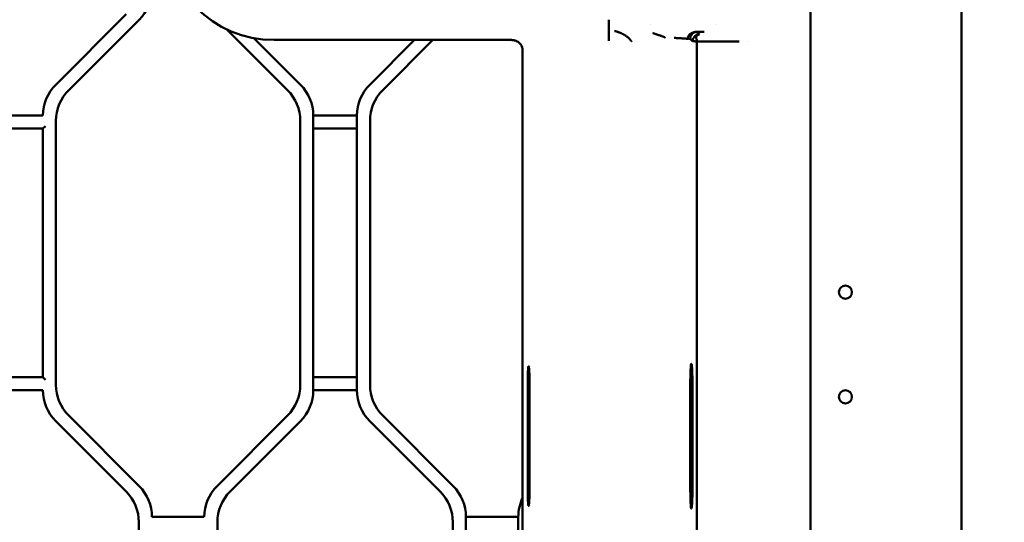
# Model space of a CAD drawing. Header units: millimetres. Extents: x 0 to 14369, y -869 to 2970.
# Tile 231 of 256: x 1278 to 1391, y 2491 to 2549. Entities that reach past the tile are written whole.
import ezdxf

# ---------------------------------------------------------------- set-up
doc = ezdxf.new("R2010")
doc.units = ezdxf.units.MM
doc.header["$LTSCALE"] = 10
doc.layers.add('Bemaßung (ISO)', color=7, linetype='Continuous', lineweight=25)
doc.layers.add('Sichtbar (ISO)', color=7, linetype='Continuous', lineweight=50)
doc.styles.add('Notiztext (DIN)', font='isocpeur.ttf')
doc.dimstyles.new('Standard (DIN)', dxfattribs={"dimscale": 10, "dimtxt": 3.5, "dimasz": 2.5, "dimexe": 3.175, "dimexo": 0.8, "dimgap": 0.8, "dimtad": 1, "dimrnd": 1e-08, "dimzin": 0, "dimtxsty": 'Notiztext (DIN)', "dimcen": 0.09, "dimdle": 10, "dimclrd": 256, "dimclre": 256, "dimclrt": 256, "dimadec": 0, "dimazin": 0, "dimtfac": 1, "dimtmove": 0, "dimatfit": 3, "dimfxl": 1, "dimtolj": 1, "dimtzin": 0, "dimlwd": -1, "dimlwe": -1, "dimarcsym": 0})

# ---------------------------------------------------------------- blocks, each defined once
blk = doc.blocks.new('*D13')
at = {"layer": 'Bemaßung (ISO)', "transparency": 16777216}
for p, q in [((1297.65, 2633.51), (1541.4, 2633.51)), ((1509.65, 1658.51), (1509.65, 2608.51)), ((1293.8, 1633.51), (1541.4, 1633.51))]:
    blk.add_line(p, q, dxfattribs=at)
for points in [[(1505.49, 2608.51), (1513.82, 2608.51), (1509.65, 2633.51)], [(1505.49, 1658.51), (1513.82, 1658.51), (1509.65, 1633.51)]]:
    blk.add_solid(points, dxfattribs=at)
at = {"layer": 'Defpoints', "color": 0, "transparency": 16777216}
for p in [(1289.65, 2633.51), (1509.65, 2633.51), (1285.8, 1633.51)]:
    blk.add_point(p, dxfattribs=at)
at = {"layer": 'Bemaßung (ISO)', "transparency": 16777216, "insert": (1459.65, 2060.89), "char_height": 35, "attachment_point": 1, "rotation": 90, "style": 'Notiztext (DIN)'}
blk.add_mtext('\\A1;1000,00', dxfattribs=at)
blk = doc.blocks.new('*D16')
at = {"layer": 'Bemaßung (ISO)', "transparency": 16777216}
for p, q in [((1319.75, 2563.11), (1623.5, 2563.11)), ((1591.75, 1734.91), (1591.75, 2538.11)), ((1319.75, 1709.91), (1623.5, 1709.91))]:
    blk.add_line(p, q, dxfattribs=at)
for points in [[(1587.59, 2538.11), (1595.92, 2538.11), (1591.75, 2563.11)], [(1587.59, 1734.91), (1595.92, 1734.91), (1591.75, 1709.91)]]:
    blk.add_solid(points, dxfattribs=at)
at = {"layer": 'Defpoints', "color": 0, "transparency": 16777216}
for p in [(1311.75, 2563.11), (1591.75, 2563.11), (1311.75, 1709.91)]:
    blk.add_point(p, dxfattribs=at)
at = {"layer": 'Bemaßung (ISO)', "transparency": 16777216, "insert": (1541.75, 2072.64), "char_height": 35, "attachment_point": 1, "rotation": 90, "style": 'Notiztext (DIN)'}
blk.add_mtext('\\A1;853,20', dxfattribs=at)

msp = doc.modelspace()

# ---------------------------------------------------------------- linework, layer by layer
at = {"layer": 'Sichtbar (ISO)'}
for p, q in [((1386.455, 2637.664), (1386.455, 2135.364)), ((1369.155, 2561.054), (1369.155, 2547.974)), ((1290.69, 2549.36), (1282.619, 2541.289)), ((1290.69, 2549.36), (1282.619, 2541.289)), ((1284.119, 2540.668), (1292.19, 2548.739)), ((1284.119, 2540.668), (1292.19, 2548.739)), ((1346.028, 2548.731), (1346.028, 2547.533)), ((1350.843, 2548.216), (1350.842, 2548.216)), ((1358.344, 2548.216), (1358.344, 2548.216)), ((1369.155, 2546.731), (1369.155, 2547.974)), ((1302.205, 2547.653), (1309.19, 2540.668)), ((1302.205, 2547.653), (1309.19, 2540.668)), ((1310.69, 2541.289), (1305.354, 2546.625)), ((1305.354, 2546.625), (1310.69, 2541.289)), ((1346.017, 2546.323), (1346.017, 2547.521)), ((1369.155, 2546.666), (1369.155, 2546.731)), ((1369.155, 2545.838), (1369.155, 2546.666)), ((1307.655, 2546.413), (1334.878, 2546.413)), ((1323.744, 2546.413), (1318.619, 2541.289)), ((1318.619, 2541.289), (1323.744, 2546.413)), ((1320.119, 2540.668), (1325.865, 2546.413)), ((1325.865, 2546.413), (1320.119, 2540.668)), ((1355.067, 2546.553), (1355.067, 2546.553)), ((1355.358, 2546.532), (1355.63, 2546.266)), ((1356.078, 2418.662), (1356.135, 2546.241)), ((1356.135, 2546.241), (1360.98, 2546.249)), ((1362.082, 2546.216), (1362.082, 2546.216)), ((1369.155, 2545.838), (1369.155, 2410.264)), ((1336.155, 2544.477), (1336.155, 2426.809)), ((1281.155, 2537.753), (1276.155, 2537.753)), ((1312.155, 2506.274), (1312.155, 2537.753)), ((1317.155, 2537.753), (1312.155, 2537.753)), ((1312.155, 2537.753), (1312.155, 2506.274)), ((1312.155, 2537.753), (1317.155, 2537.753)), ((1317.155, 2537.753), (1317.155, 2506.274)), ((1317.155, 2506.274), (1317.155, 2537.753)), ((1281.155, 2536.253), (1281.455, 2536.553)), ((1282.655, 2506.896), (1282.655, 2537.132)), ((1282.655, 2506.896), (1282.655, 2537.132)), ((1310.655, 2537.132), (1310.655, 2506.896)), ((1310.655, 2537.132), (1310.655, 2506.896)), ((1318.655, 2506.896), (1318.655, 2537.132)), ((1318.655, 2537.132), (1318.655, 2506.896)), ((1276.155, 2536.253), (1281.155, 2536.253)), ((1281.155, 2536.253), (1281.155, 2507.774)), ((1281.155, 2507.774), (1281.155, 2536.253)), ((1312.155, 2536.253), (1317.155, 2536.253)), ((1317.155, 2536.253), (1312.155, 2536.253)), ((1337.001, 2509.014), (1337.001, 2509.014)), ((1281.155, 2507.774), (1276.155, 2507.774)), ((1281.455, 2507.474), (1281.155, 2507.774)), ((1317.155, 2507.774), (1312.155, 2507.774)), ((1312.155, 2507.774), (1317.155, 2507.774)), ((1276.155, 2506.274), (1281.155, 2506.274)), ((1312.155, 2506.274), (1317.155, 2506.274)), ((1317.155, 2506.274), (1312.155, 2506.274)), ((1336.731, 2495.014), (1336.731, 2507.014)), ((1336.941, 2507.014), (1336.941, 2495.014)), ((1355.376, 2507.014), (1355.376, 2495.014)), ((1355.617, 2495.014), (1355.617, 2507.014)), ((1355.63, 2506.157), (1355.63, 2506.157)), ((1282.619, 2502.739), (1290.69, 2494.668)), ((1282.619, 2502.739), (1290.69, 2494.668)), ((1292.19, 2495.289), (1284.119, 2503.36)), ((1292.19, 2495.289), (1284.119, 2503.36)), ((1309.19, 2503.36), (1301.119, 2495.289)), ((1309.19, 2503.36), (1301.119, 2495.289)), ((1302.619, 2494.668), (1310.69, 2502.739)), ((1310.69, 2502.739), (1302.619, 2494.668)), ((1318.619, 2502.739), (1326.69, 2494.668)), ((1326.69, 2494.668), (1318.619, 2502.739)), ((1328.19, 2495.289), (1320.119, 2503.36)), ((1320.119, 2503.36), (1328.19, 2495.289)), ((1337.001, 2493.014), (1337.001, 2493.014)), ((1299.655, 2491.753), (1293.655, 2491.753)), ((1329.655, 2460.274), (1329.655, 2491.753)), ((1335.655, 2491.753), (1329.655, 2491.753)), ((1329.655, 2491.753), (1329.655, 2460.274)), ((1329.655, 2491.753), (1335.655, 2491.753)), ((1335.655, 2491.753), (1335.655, 2460.274)), ((1335.655, 2460.274), (1335.655, 2491.753)), ((1292.155, 2491.132), (1292.155, 2460.896)), ((1301.155, 2460.896), (1301.155, 2491.132)), ((1301.155, 2491.132), (1301.155, 2460.896)), ((1328.155, 2491.132), (1328.155, 2460.896)), ((1328.155, 2460.896), (1328.155, 2491.132))]:
    msp.add_line(p, q, dxfattribs=at)
for centre in [(1373.155, 2517.514), (1373.155, 2505.514)]:
    msp.add_circle(centre, 0.75, dxfattribs=at)
for centre, radius, start, end in [((1307.655, 2559.014), 12.601, 180, 270), ((1288.655, 2552.274), 5, 315, 0), ((1286.155, 2537.753), 5, 135, 180), ((1286.155, 2537.753), 5, 135, 180), ((1307.155, 2537.753), 5, 0, 45), ((1307.155, 2537.753), 5, 0, 45), ((1322.155, 2537.753), 5, 135, 180), ((1322.155, 2537.753), 5, 135, 180), ((1287.655, 2537.132), 5, 135, 180), ((1287.655, 2537.132), 5, 135, 180), ((1305.655, 2537.132), 5, 0, 45), ((1305.655, 2537.132), 5, 0, 45), ((1323.655, 2537.132), 5, 135, 180), ((1323.655, 2537.132), 5, 135, 180), ((1286.155, 2506.274), 5, 180, 225), ((1286.155, 2506.274), 5, 180, 225), ((1287.655, 2506.896), 5, 180, 225), ((1287.655, 2506.896), 5, 180, 225), ((1305.655, 2506.896), 5, 315, 0), ((1305.655, 2506.896), 5, 315, 0), ((1307.155, 2506.274), 5, 315, 0), ((1307.155, 2506.274), 5, 315, 0), ((1322.155, 2506.274), 5, 180, 225), ((1322.155, 2506.274), 5, 180, 225), ((1323.655, 2506.896), 5, 180, 225), ((1323.655, 2506.896), 5, 180, 225), ((1287.155, 2491.132), 5, 0, 45), ((1287.155, 2491.132), 5, 0, 45), ((1288.655, 2491.753), 5, 0, 45), ((1288.655, 2491.753), 5, 0, 45), ((1304.655, 2491.753), 5, 135, 180), ((1304.655, 2491.753), 5, 135, 180), ((1306.155, 2491.132), 5, 135, 180), ((1306.155, 2491.132), 5, 135, 180), ((1323.155, 2491.132), 5, 0, 45), ((1323.155, 2491.132), 5, 0, 45), ((1324.655, 2491.753), 5, 0, 45), ((1324.655, 2491.753), 5, 0, 45), ((1340.655, 2491.753), 5, 154.15807, 180), ((1340.655, 2491.753), 5, 154.15807, 180)]:
    msp.add_arc(centre, radius, start, end, dxfattribs=at)
for centre, major_axis, end_param in [((1336.05, 2544.477), (0, 2), 5.1281746), ((1336.836, 2507.014), (0, 2), 7.8539816), ((1336.836, 2495.014), (0, -2), 7.8539816)]:
    msp.add_ellipse(centre, major_axis=major_axis, ratio=0.0524078, start_param=4.712389, end_param=end_param, dxfattribs=at)
for points, knots in [([(1346.697, 2547.442), (1346.728, 2547.435), (1346.757, 2547.427), (1346.786, 2547.418), (1346.815, 2547.41), (1346.843, 2547.402), (1346.871, 2547.394), (1346.926, 2547.377), (1346.98, 2547.36), (1347.031, 2547.343), (1347.045, 2547.338), (1347.059, 2547.333), (1347.073, 2547.328), (1347.102, 2547.318), (1347.13, 2547.308), (1347.158, 2547.298), (1347.165, 2547.295), (1347.172, 2547.293), (1347.179, 2547.29), (1347.227, 2547.272), (1347.272, 2547.255), (1347.317, 2547.237), (1347.406, 2547.201), (1347.489, 2547.164), (1347.568, 2547.127), (1347.589, 2547.117), (1347.61, 2547.107), (1347.631, 2547.097), (1347.649, 2547.088), (1347.667, 2547.08), (1347.684, 2547.071), (1347.702, 2547.062), (1347.719, 2547.053), (1347.735, 2547.044), (1347.756, 2547.033), (1347.776, 2547.022), (1347.796, 2547.011), (1347.832, 2546.991), (1347.868, 2546.97), (1347.903, 2546.948), (1347.938, 2546.926), (1347.973, 2546.904), (1348.007, 2546.88), (1348.056, 2546.847), (1348.103, 2546.812), (1348.151, 2546.773), (1348.172, 2546.756), (1348.193, 2546.739), (1348.214, 2546.721), (1348.233, 2546.704), (1348.252, 2546.687), (1348.271, 2546.669), (1348.287, 2546.655), (1348.303, 2546.64), (1348.319, 2546.624), (1348.339, 2546.604), (1348.36, 2546.582), (1348.381, 2546.56), (1348.396, 2546.544), (1348.41, 2546.528), (1348.425, 2546.511), (1348.443, 2546.491), (1348.461, 2546.47), (1348.479, 2546.448), (1348.497, 2546.426), (1348.516, 2546.402), (1348.534, 2546.378), (1348.552, 2546.354), (1348.571, 2546.33), (1348.59, 2546.303), (1348.599, 2546.29), (1348.608, 2546.277), (1348.618, 2546.263), (1348.623, 2546.255), (1348.628, 2546.247), (1348.634, 2546.239), (1348.638, 2546.233), (1348.641, 2546.227), (1348.645, 2546.222)], [0, 0, 0, 0, 0.03125, 0.03125, 0.03125, 0.0625, 0.0625, 0.0625, 0.125, 0.125, 0.125, 0.1421771, 0.1421771, 0.1421771, 0.1782556, 0.1782556, 0.1782556, 0.1875, 0.1875, 0.1875, 0.25, 0.25, 0.25, 0.375, 0.375, 0.375, 0.4083758, 0.4083758, 0.4083758, 0.4375, 0.4375, 0.4375, 0.4658916, 0.4658916, 0.4658916, 0.5, 0.5, 0.5, 0.5625, 0.5625, 0.5625, 0.625, 0.625, 0.625, 0.7119417, 0.7119417, 0.7119417, 0.75, 0.75, 0.75, 0.784345, 0.784345, 0.784345, 0.8125, 0.8125, 0.8125, 0.8492643, 0.8492643, 0.8492643, 0.875, 0.875, 0.875, 0.9060124, 0.9060124, 0.9060124, 0.9375, 0.9375, 0.9375, 0.96875, 0.96875, 0.96875, 0.984375, 0.984375, 0.984375, 0.9935375, 0.9935375, 0.9935375, 1, 1, 1, 1]), ([(1352.093, 2546.858), (1352.063, 2546.868), (1352.033, 2546.878), (1352.002, 2546.889), (1351.943, 2546.908), (1351.883, 2546.928), (1351.822, 2546.948), (1351.761, 2546.968), (1351.699, 2546.988), (1351.636, 2547.009), (1351.573, 2547.03), (1351.51, 2547.051), (1351.447, 2547.073), (1351.415, 2547.084), (1351.384, 2547.095), (1351.352, 2547.106), (1351.32, 2547.117), (1351.288, 2547.128), (1351.257, 2547.139), (1351.225, 2547.15), (1351.193, 2547.161), (1351.161, 2547.172), (1351.145, 2547.178), (1351.129, 2547.183), (1351.113, 2547.189), (1351.105, 2547.191), (1351.098, 2547.194), (1351.09, 2547.197), (1351.082, 2547.199), (1351.074, 2547.202), (1351.066, 2547.205)], [0.30930636, 0.30930636, 0.30930636, 0.30930636, 0.375, 0.375, 0.375, 0.5, 0.5, 0.5, 0.625, 0.625, 0.625, 0.75, 0.75, 0.75, 0.8125, 0.8125, 0.8125, 0.875, 0.875, 0.875, 0.9375, 0.9375, 0.9375, 0.96875, 0.96875, 0.96875, 0.98437876, 0.98437876, 0.98437876, 1, 1, 1, 1]), ([(1352.48, 2546.712), (1352.474, 2546.714), (1352.468, 2546.716), (1352.462, 2546.719), (1352.456, 2546.721), (1352.45, 2546.724), (1352.444, 2546.726), (1352.432, 2546.731), (1352.42, 2546.736), (1352.408, 2546.741), (1352.384, 2546.75), (1352.358, 2546.76), (1352.333, 2546.77), (1352.307, 2546.78), (1352.281, 2546.79), (1352.254, 2546.799), (1352.228, 2546.809), (1352.2, 2546.819), (1352.173, 2546.829), (1352.147, 2546.839), (1352.12, 2546.848), (1352.093, 2546.858)], [0, 0, 0, 0, 0.015625, 0.015625, 0.015625, 0.03125, 0.03125, 0.03125, 0.0625, 0.0625, 0.0625, 0.125, 0.125, 0.125, 0.1875, 0.1875, 0.1875, 0.25, 0.25, 0.25, 0.30930636, 0.30930636, 0.30930636, 0.30930636]), ([(1355.067, 2546.553), (1354.898, 2546.563), (1354.559, 2546.584), (1354.052, 2546.625), (1353.714, 2546.646), (1353.544, 2546.656)], [0.00000002, 0.00000002, 0.00000002, 0.00000002, 0.33333333, 0.66666667, 1, 1, 1, 1]), ([(1355.067, 2546.553), (1355.066, 2546.577), (1355.07, 2546.624), (1355.085, 2546.701), (1355.114, 2546.782), (1355.151, 2546.862), (1355.254, 2547.012), (1355.4, 2547.132), (1355.484, 2547.185), (1355.576, 2547.232), (1355.638, 2547.258), (1355.669, 2547.269), (1355.669, 2547.269)], [0.00000137, 0.00000137, 0.00000137, 0.00000137, 0.06020906, 0.12343299, 0.18883569, 0.25579346, 0.3525336, 0.45132075, 0.52248708, 0.59431725, 0.66617106, 0.66618065, 0.66618065, 0.66618065, 0.66618065]), ([(1355.119, 2546.563), (1355.141, 2546.565), (1355.163, 2546.566), (1355.183, 2546.566), (1355.218, 2546.565), (1355.248, 2546.563), (1355.273, 2546.56), (1355.298, 2546.556), (1355.317, 2546.551), (1355.331, 2546.546), (1355.346, 2546.541), (1355.354, 2546.535), (1355.358, 2546.532)], [0.10664538, 0.10664538, 0.10664538, 0.10664538, 0.25, 0.25, 0.25, 0.5, 0.5, 0.5, 0.75, 0.75, 0.75, 1, 1, 1, 1]), ([(1356.031, 2547.343), (1356.01, 2547.339), (1355.97, 2547.329), (1355.905, 2547.309), (1355.844, 2547.283), (1355.784, 2547.253), (1355.722, 2547.215), (1355.661, 2547.17), (1355.608, 2547.123), (1355.512, 2547.019), (1355.436, 2546.883), (1355.405, 2546.804), (1355.379, 2546.717), (1355.363, 2546.627), (1355.358, 2546.564), (1355.358, 2546.532)], [0.06958803, 0.06958803, 0.06958803, 0.06958803, 0.13915132, 0.20793872, 0.27683212, 0.34525764, 0.41257758, 0.47939925, 0.54592153, 0.63842156, 0.73005963, 0.79579436, 0.86263046, 0.93072423, 1, 1, 1, 1]), ([(1355.63, 2546.267), (1355.63, 2546.274), (1355.631, 2546.289), (1355.632, 2546.312), (1355.636, 2546.356), (1355.642, 2546.396), (1355.65, 2546.434), (1355.659, 2546.471), (1355.671, 2546.508), (1355.684, 2546.551), (1355.702, 2546.574), (1355.72, 2546.614), (1355.739, 2546.648), (1355.762, 2546.683), (1355.785, 2546.717), (1355.838, 2546.784), (1355.886, 2546.836), (1355.933, 2546.88), (1355.996, 2546.927), (1356.115, 2546.997), (1356.256, 2547.039), (1356.333, 2547.051), (1356.388, 2547.055), (1356.414, 2547.056)], [0.00015571, 0.00015571, 0.00015571, 0.00015571, 0.02962936, 0.05951577, 0.10140168, 0.14158634, 0.18048747, 0.21943753, 0.25917574, 0.29905916, 0.34210278, 0.38183664, 0.42147512, 0.46146363, 0.50182626, 0.55917782, 0.61589298, 0.67087377, 0.72595436, 0.80420637, 0.88404515, 0.94163097, 1, 1, 1, 1]), ([(1355.669, 2547.269), (1355.7, 2547.281), (1355.762, 2547.301), (1355.853, 2547.325), (1355.94, 2547.34), (1356.012, 2547.348), (1356.053, 2547.35), (1356.068, 2547.351)], [0.66618065, 0.66618065, 0.66618065, 0.66618065, 0.73720631, 0.80686028, 0.87459703, 0.93925195, 0.97941852, 0.97941852, 0.97941852, 0.97941852]), ([(1356.414, 2547.056), (1356.404, 2547.054), (1356.382, 2547.049), (1356.349, 2547.028), (1356.25, 2546.997), (1356.172, 2546.949), (1356.13, 2546.89), (1356.088, 2546.843), (1356.056, 2546.785), (1356.048, 2546.725), (1356.04, 2546.669), (1356.048, 2546.622), (1356.053, 2546.573), (1356.083, 2546.538), (1356.093, 2546.501), (1356.108, 2546.47), (1356.103, 2546.441), (1356.112, 2546.413), (1356.092, 2546.36), (1356.07, 2546.296), (1356.1, 2546.263), (1356.105, 2546.259)], [0.0000014, 0.0000014, 0.0000014, 0.0000014, 0.06272289, 0.12447513, 0.23588958, 0.35453533, 0.41528713, 0.47667139, 0.53946138, 0.60611657, 0.64490619, 0.68644331, 0.72628563, 0.75998983, 0.78891237, 0.81528656, 0.83594976, 0.85407287, 0.87795752, 0.96057856, 0.97496488, 0.97496488, 0.97496488, 0.97496488]), ([(1356.97, 2547.352), (1356.872, 2547.352), (1356.775, 2547.352), (1356.677, 2547.352), (1356.58, 2547.352), (1356.482, 2547.352), (1356.385, 2547.351), (1356.287, 2547.351), (1356.19, 2547.351), (1356.092, 2547.351)], [0, 0, 0, 0, 0.33333333, 0.33333333, 0.33333333, 0.66666667, 0.66666667, 0.66666667, 0.9999978, 0.9999978, 0.9999978, 0.9999978]), ([(1356.414, 2547.056), (1356.38, 2547.089), (1356.345, 2547.121), (1356.309, 2547.154), (1356.272, 2547.187), (1356.234, 2547.22), (1356.197, 2547.252), (1356.161, 2547.285), (1356.126, 2547.318), (1356.092, 2547.351)], [0, 0, 0, 0, 0.33333333, 0.33333333, 0.33333333, 0.66666667, 0.66666667, 0.66666667, 0.99999923, 0.99999923, 0.99999923, 0.99999923]), ([(1336.146, 2545.285), (1336.142, 2545.461), (1336.094, 2545.631), (1335.94, 2545.921), (1335.834, 2546.041), (1335.613, 2546.218), (1335.482, 2546.289), (1335.273, 2546.361), (1335.202, 2546.379), (1335.089, 2546.399), (1335.05, 2546.404), (1334.969, 2546.411), (1334.925, 2546.413), (1334.878, 2546.413)], [-0.23027502, -0.23027502, -0.23027502, -0.23027502, -0.17230258, -0.17230258, -0.1139786, -0.1139786, -0.0569893, -0.0569893, -0.02849465, -0.02849465, -0.01424732, -0.01424732, 0, 0, 0, 0]), ([(1356.019, 2546.25), (1355.964, 2546.255), (1355.912, 2546.257), (1355.864, 2546.26), (1355.837, 2546.262), (1355.812, 2546.264), (1355.789, 2546.266), (1355.769, 2546.267), (1355.75, 2546.268), (1355.734, 2546.269), (1355.703, 2546.27), (1355.677, 2546.269), (1355.659, 2546.269), (1355.645, 2546.27), (1355.635, 2546.274), (1355.631, 2546.27)], [0.1524291, 0.1524291, 0.1524291, 0.1524291, 0.37314437, 0.37314437, 0.37314437, 0.49895417, 0.49895417, 0.49895417, 0.60803018, 0.60803018, 0.60803018, 0.80926757, 0.80926757, 0.80926757, 0.9682544, 0.9682544, 0.9682544, 0.9682544]), ([(1355.617, 2507.014), (1355.617, 2507.173), (1355.616, 2507.331), (1355.613, 2507.642), (1355.61, 2507.794), (1355.601, 2508.214), (1355.592, 2508.461), (1355.569, 2508.877), (1355.556, 2509.041), (1355.527, 2509.262), (1355.511, 2509.317), (1355.48, 2509.311), (1355.464, 2509.249), (1355.435, 2509.016), (1355.422, 2508.847), (1355.4, 2508.424), (1355.391, 2508.173), (1355.379, 2507.617), (1355.376, 2507.317), (1355.376, 2507.014)], [0.000001, 0.000001, 0.000001, 0.000001, 0.04765274, 0.04765274, 0.09524504, 0.09524504, 0.18461269, 0.18461269, 0.27400573, 0.27400573, 0.363371, 0.363371, 0.45268024, 0.45268024, 0.54187313, 0.54187313, 0.63090091, 0.63090091, 0.72123579, 0.72123579, 0.72123579, 0.72123579]), ([(1355.376, 2495.014), (1355.376, 2494.855), (1355.377, 2494.696), (1355.381, 2494.385), (1355.383, 2494.233), (1355.393, 2493.814), (1355.402, 2493.566), (1355.424, 2493.151), (1355.438, 2492.987), (1355.467, 2492.766), (1355.482, 2492.711), (1355.514, 2492.717), (1355.529, 2492.779), (1355.558, 2493.011), (1355.571, 2493.181), (1355.593, 2493.604), (1355.602, 2493.855), (1355.614, 2494.41), (1355.617, 2494.711), (1355.617, 2495.014)], [0.000001, 0.000001, 0.000001, 0.000001, 0.04765274, 0.04765274, 0.09524504, 0.09524504, 0.18461269, 0.18461269, 0.27400573, 0.27400573, 0.363371, 0.363371, 0.45268024, 0.45268024, 0.54187313, 0.54187313, 0.63090091, 0.63090091, 0.72123579, 0.72123579, 0.72123579, 0.72123579])]:
    msp.add_open_spline(points, degree=3, knots=knots, dxfattribs=at)
for points in [[(1355.067, 2546.553), (1355.085, 2546.558), (1355.102, 2546.561), (1355.119, 2546.563)], [(1356.083, 2547.35), (1356.066, 2547.348), (1356.048, 2547.346), (1356.031, 2547.343)], [(1356.09, 2547.351), (1356.091, 2547.351), (1356.092, 2547.351), (1356.092, 2547.351)], [(1356.092, 2547.351), (1356.092, 2547.351), (1356.091, 2547.351), (1356.091, 2547.351)], [(1355.63, 2546.268), (1355.63, 2546.268), (1355.63, 2546.268), (1355.63, 2546.268)], [(1356.105, 2546.259), (1356.114, 2546.251), (1356.125, 2546.245), (1356.135, 2546.241)]]:
    msp.add_open_spline(points, degree=3, dxfattribs=at)

# ---------------------------------------------------------------- dimensions: what is measured, and where the dimension line sits
at = {"layer": 'Bemaßung (ISO)'}
for base, p1, p2, picture, middle in [((1509.655, 2633.514), (1285.805, 1633.514), (1289.655, 2633.514), '*D13', (1509.655, 2133.514)), ((1591.754, 2563.113), (1311.754, 1709.915), (1311.754, 2563.113), '*D16', (1591.754, 2136.514))]:
    dim = msp.add_linear_dim(base=base, p1=p1, p2=p2, angle=90, dimstyle='Standard (DIN)', override={"dimgap": 0.8, "dimdec": 2, "dimtol": 0, "dimlim": 0, "dimtp": 0, "dimtm": 0, "dimtdec": 2, "dimtofl": 0, "dimatfit": 1}, dxfattribs=at)
    dim.commit()
    dim.dimension.update_dxf_attribs({"geometry": picture, "text_midpoint": middle, "dimtype": 160})

doc.saveas('drawing.dxf')
